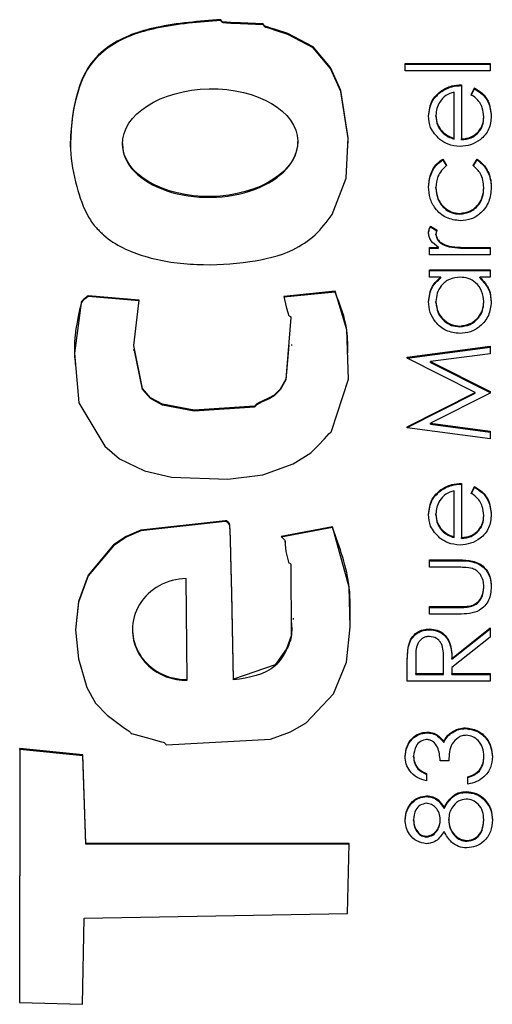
# Model space of a CAD drawing. Header units: millimetres. Extents: x 346 to 1849, y -14 to 1262.
# Tile 19 of 56: x 1330.92 to 1333.93, y 524.42 to 530.7. Entities that reach past the tile are written whole.
import ezdxf

# ---------------------------------------------------------------- set-up
doc = ezdxf.new("R2010")
doc.units = ezdxf.units.MM

msp = doc.modelspace()

# ---------------------------------------------------------------- linework, layer by layer
at = {"color": 7, "linetype": 'Continuous', "lineweight": 25}
for p, q in [((1332.1994, 530.6923), (1332.1994, 530.6974)), ((1333.3762, 530.4181), (1333.9189, 530.4181)), ((1333.3762, 530.3707), (1333.3762, 530.4181)), ((1333.3762, 530.413), (1333.9189, 530.413)), ((1333.9189, 530.4181), (1333.9189, 530.3707)), ((1333.9189, 530.3707), (1333.3762, 530.3707)), ((1333.7357, 530.2826), (1333.7357, 529.9371)), ((1333.6015, 530.2354), (1333.6015, 530.2406)), ((1333.6882, 529.9421), (1333.6882, 530.2352)), ((1333.7968, 530.2202), (1333.8189, 530.2623)), ((1333.7968, 530.215), (1333.8189, 530.2571)), ((1333.8189, 530.2571), (1333.8189, 530.2623)), ((1333.5729, 530.0824), (1333.5729, 530.0875)), ((1333.8782, 530.0728), (1333.8782, 530.078)), ((1333.6092, 529.9829), (1333.6092, 529.988)), ((1331.5725, 529.9076), (1331.5725, 529.9012)), ((1332.6914, 529.9147), (1332.6914, 529.9211)), ((1333.6882, 529.9369), (1333.6882, 529.9421)), ((1333.7357, 529.9319), (1333.7357, 529.9371)), ((1333.6161, 529.8084), (1333.6407, 529.7687)), ((1333.6161, 529.8032), (1333.6161, 529.8084)), ((1333.6161, 529.8032), (1333.6407, 529.7635)), ((1333.8104, 529.7687), (1333.8364, 529.8084)), ((1333.8104, 529.7635), (1333.8364, 529.8032)), ((1333.8364, 529.8032), (1333.8364, 529.8084)), ((1333.5729, 529.6229), (1333.5729, 529.6281)), ((1333.8782, 529.6233), (1333.8782, 529.6284)), ((1333.7245, 529.4577), (1333.7245, 529.4629)), ((1333.5387, 529.3816), (1333.5798, 529.3555)), ((1333.5387, 529.3764), (1333.5387, 529.3816)), ((1333.5387, 529.3764), (1333.5782, 529.3514)), ((1333.5729, 529.3261), (1333.5729, 529.3313)), ((1333.5322, 529.2461), (1333.5891, 529.2461)), ((1333.5322, 529.1986), (1333.5322, 529.2461)), ((1333.5322, 529.2409), (1333.5891, 529.2409)), ((1333.5891, 529.2409), (1333.5891, 529.2461)), ((1333.6562, 529.2493), (1333.6562, 529.2545)), ((1333.7889, 529.2461), (1333.9189, 529.2461)), ((1333.7889, 529.2409), (1333.7889, 529.2461)), ((1333.7889, 529.2409), (1333.9189, 529.2409)), ((1333.9189, 529.2461), (1333.9189, 529.1986)), ((1333.9189, 529.1986), (1333.5322, 529.1986)), ((1333.5322, 529.1038), (1333.9189, 529.1038)), ((1333.5322, 529.0563), (1333.5322, 529.1038)), ((1333.5322, 529.0986), (1333.9189, 529.0986)), ((1333.9189, 529.1038), (1333.9189, 529.0563)), ((1333.6038, 529.0563), (1333.5322, 529.0563)), ((1333.6038, 529.0512), (1333.6038, 529.0563)), ((1333.9189, 529.0563), (1333.852, 529.0563)), ((1333.852, 529.0512), (1333.852, 529.0563)), ((1332.9287, 528.966), (1332.6017, 528.9334)), ((1332.9287, 528.9608), (1332.6017, 528.9282)), ((1332.9287, 528.9608), (1332.9287, 528.966)), ((1331.6797, 528.9104), (1331.3523, 528.9372)), ((1331.3523, 528.932), (1331.3523, 528.9372)), ((1331.6797, 528.9052), (1331.3523, 528.932)), ((1333.5729, 528.8956), (1333.5729, 528.9007)), ((1333.8782, 528.8951), (1333.8782, 528.9003)), ((1333.725, 528.7395), (1333.725, 528.7447)), ((1331.6432, 528.5943), (1331.6432, 528.5879)), ((1332.6536, 528.6203), (1332.6536, 528.6267)), ((1333.3897, 528.5458), (1333.9189, 528.616)), ((1333.3897, 528.5406), (1333.9189, 528.6108)), ((1333.9189, 528.616), (1333.9189, 528.5683)), ((1333.3897, 528.5389), (1333.3897, 528.5458)), ((1333.8239, 528.3212), (1333.3897, 528.5389)), ((1333.9189, 528.5683), (1333.5381, 528.5177)), ((1333.5381, 528.5177), (1333.9189, 528.327)), ((1333.5381, 528.5126), (1333.5381, 528.5177)), ((1333.5381, 528.5126), (1333.9189, 528.3218)), ((1333.9189, 528.327), (1333.9189, 528.3163)), ((1333.3897, 528.1031), (1333.8239, 528.3212)), ((1333.3897, 528.0979), (1333.8239, 528.3161)), ((1333.9189, 528.3163), (1333.5373, 528.1248)), ((1333.8239, 528.3161), (1333.8239, 528.3212)), ((1333.3897, 528.0963), (1333.3897, 528.1031)), ((1333.9189, 528.0265), (1333.3897, 528.0963)), ((1333.5373, 528.1248), (1333.9189, 528.0743)), ((1333.5373, 528.1196), (1333.5373, 528.1248)), ((1333.5373, 528.1196), (1333.9189, 528.0691)), ((1333.9189, 528.0743), (1333.9189, 528.0265)), ((1333.6015, 527.6948), (1333.6015, 527.6999)), ((1333.7357, 527.742), (1333.7357, 527.3964)), ((1333.7968, 527.6795), (1333.8189, 527.7217)), ((1333.7968, 527.6743), (1333.8189, 527.7165)), ((1333.8189, 527.7165), (1333.8189, 527.7217)), ((1333.6882, 527.4014), (1333.6882, 527.6946)), ((1333.5729, 527.5417), (1333.5729, 527.5469)), ((1333.8782, 527.5322), (1333.8782, 527.5373)), ((1332.9122, 527.4656), (1332.5855, 527.4033)), ((1332.9122, 527.4604), (1332.5855, 527.3981)), ((1332.9122, 527.4604), (1332.9122, 527.4656)), ((1333.6092, 527.4422), (1333.6092, 527.4474)), ((1333.6882, 527.3963), (1333.6882, 527.4014)), ((1333.7357, 527.3913), (1333.7357, 527.3964)), ((1332.6109, 527.3663), (1332.6109, 527.3728)), ((1333.5322, 527.2542), (1333.7205, 527.2542)), ((1333.5322, 527.2067), (1333.5322, 527.2542)), ((1333.5322, 527.249), (1333.7205, 527.249)), ((1333.7116, 527.2067), (1333.5322, 527.2067)), ((1333.7205, 527.249), (1333.7205, 527.2542)), ((1331.9851, 526.4916), (1331.9794, 527.1348)), ((1333.8782, 527.077), (1333.8782, 527.0821)), ((1333.5322, 526.9561), (1333.7116, 526.9561)), ((1333.5322, 526.9086), (1333.5322, 526.9561)), ((1333.5322, 526.9509), (1333.7116, 526.9509)), ((1333.7116, 526.9509), (1333.7116, 526.9561)), ((1333.802, 526.9584), (1333.802, 526.9636)), ((1333.717, 526.9086), (1333.5322, 526.9086)), ((1332.6645, 526.8751), (1332.6645, 526.8816)), ((1333.6747, 526.6264), (1333.9189, 526.8206)), ((1333.9189, 526.8206), (1333.9189, 526.7619)), ((1331.6364, 526.8124), (1331.6364, 526.806)), ((1333.5312, 526.8086), (1333.5312, 526.8138)), ((1333.6747, 526.6212), (1333.9189, 526.8154)), ((1333.9189, 526.7619), (1333.6747, 526.5678)), ((1333.3969, 526.7021), (1333.3969, 526.7073)), ((1333.3897, 526.4818), (1333.3897, 526.5876)), ((1333.444, 526.6283), (1333.444, 526.5292)), ((1333.6204, 526.5292), (1333.6211, 526.626)), ((1333.6204, 526.5241), (1333.6211, 526.6208)), ((1333.6211, 526.626), (1333.6211, 526.6278)), ((1333.6211, 526.6208), (1333.6211, 526.626)), ((1333.6747, 526.6212), (1333.6747, 526.6264)), ((1333.444, 526.5292), (1333.6204, 526.5292)), ((1333.444, 526.5241), (1333.444, 526.5292)), ((1333.444, 526.5241), (1333.6204, 526.5241)), ((1333.6204, 526.5241), (1333.6204, 526.5292)), ((1333.6747, 526.5678), (1333.6747, 526.5292)), ((1333.6747, 526.5292), (1333.9189, 526.5292)), ((1333.6747, 526.5241), (1333.6747, 526.5292)), ((1333.6747, 526.5241), (1333.9189, 526.5241)), ((1333.9189, 526.5292), (1333.9189, 526.4818)), ((1331.9851, 526.4864), (1331.9851, 526.4916)), ((1332.2812, 526.4893), (1332.2812, 526.4945)), ((1333.9189, 526.4818), (1333.3897, 526.4818)), ((1333.5137, 526.1514), (1333.5137, 526.1566)), ((1333.6677, 526.147), (1333.6677, 526.1522)), ((1333.7617, 526.1785), (1333.7617, 526.1837)), ((1333.6225, 526.0897), (1333.6225, 526.0949)), ((1330.9168, 526.0517), (1330.9162, 524.4326)), ((1330.9168, 526.0465), (1330.9162, 524.4326)), ((1331.3187, 526.0107), (1330.9168, 526.0517)), ((1330.9168, 526.0465), (1330.9168, 526.0517)), ((1331.3187, 526.0055), (1330.9168, 526.0465)), ((1331.3386, 525.4464), (1331.3187, 526.0107)), ((1331.3187, 526.0055), (1331.3187, 526.0107)), ((1331.3386, 525.4412), (1331.3187, 526.0055)), ((1333.4304, 525.9977), (1333.4304, 526.0029)), ((1333.6543, 525.9737), (1333.6, 525.9737)), ((1333.8782, 525.9966), (1333.8782, 526.0017)), ((1333.5119, 525.8924), (1333.5119, 525.8449)), ((1333.8496, 525.9083), (1333.8496, 525.9134)), ((1333.7764, 525.8246), (1333.7764, 525.872)), ((1333.7648, 525.772), (1333.7648, 525.7772)), ((1333.5134, 525.7449), (1333.5134, 525.7501)), ((1333.8744, 525.732), (1333.8744, 525.7372)), ((1333.6241, 525.6699), (1333.6241, 525.675)), ((1333.4304, 525.5923), (1333.4304, 525.5974)), ((1333.6, 525.5942), (1333.6, 525.5993)), ((1333.6543, 525.5953), (1333.6543, 525.6005)), ((1333.8782, 525.5923), (1333.8782, 525.5974)), ((1333.0193, 525.4464), (1331.3386, 525.4464)), ((1331.3386, 525.4412), (1331.3386, 525.4464)), ((1333.0192, 525.4412), (1331.3386, 525.4412)), ((1333.0084, 525.0007), (1333.0193, 525.4464)), ((1333.5127, 525.4875), (1333.5127, 525.4926)), ((1333.7707, 525.4604), (1333.7707, 525.4655)), ((1331.3279, 524.971), (1333.0084, 525.0007)), ((1331.3179, 524.4213), (1331.3279, 524.971)), ((1330.9162, 524.4326), (1331.3179, 524.4213))]:
    msp.add_line(p, q, dxfattribs=at)
at = {"color": 7, "linetype": 'Continuous', "lineweight": 25, "flags": 128}
for points in [[(1332.9094, 529.456), (1332.9996, 529.6881), (1333.0127, 529.9451), (1332.9665, 530.2451), (1332.8994, 530.3918), (1332.7896, 530.5239), (1332.6278, 530.6088), (1332.5481, 530.6348), (1332.5116, 530.6461), (1332.4953, 530.6512), (1332.488, 530.6535), (1332.4823, 530.6554), (1332.4782, 530.6585), (1332.475, 530.6633), (1332.4712, 530.6682), (1332.4692, 530.6696), (1332.4682, 530.67), (1332.4677, 530.6701), (1332.4675, 530.6701), (1332.4674, 530.6701), (1332.4674, 530.6701), (1332.4674, 530.6701), (1332.4673, 530.6701), (1332.4673, 530.6701), (1332.3256, 530.6768), (1332.2633, 530.679), (1332.2359, 530.6808), (1332.2238, 530.6818), (1332.2144, 530.6827), (1332.2098, 530.6846), (1332.2061, 530.6885), (1332.1994, 530.6974)], [(1333.0094, 529.8763), (1333.0127, 529.9399), (1332.9665, 530.24), (1332.8994, 530.3866), (1332.7896, 530.5187), (1332.6278, 530.6037), (1332.5481, 530.6296), (1332.5116, 530.6409), (1332.4953, 530.6461), (1332.488, 530.6484), (1332.4823, 530.6502), (1332.4782, 530.6533), (1332.475, 530.6581), (1332.4712, 530.6631), (1332.4692, 530.6644), (1332.4682, 530.6648), (1332.4677, 530.6649), (1332.4675, 530.6649), (1332.4674, 530.6649), (1332.4674, 530.6649), (1332.4674, 530.6649), (1332.4673, 530.6649), (1332.4673, 530.6649), (1332.3256, 530.6716), (1332.2633, 530.6739), (1332.2359, 530.6756), (1332.2238, 530.6766), (1332.2144, 530.6776), (1332.2098, 530.6795), (1332.2061, 530.6833), (1332.1994, 530.6923)], [(1331.3523, 528.9372), (1331.3235, 528.9143), (1331.3129, 528.903), (1331.3097, 528.8972), (1331.3087, 528.8945), (1331.3083, 528.8932), (1331.3082, 528.8927), (1331.3081, 528.8924), (1331.3081, 528.8923), (1331.3081, 528.8923), (1331.3081, 528.8923), (1331.3081, 528.8922), (1331.2659, 528.5711), (1331.2929, 528.2546), (1331.4597, 527.9784), (1331.5532, 527.8989), (1331.7122, 527.821), (1331.8849, 527.7809), (1332.2441, 527.7696), (1332.4689, 527.7953), (1332.6609, 527.8656), (1332.7743, 527.9363), (1332.8219, 527.9822), (1332.8609, 528.0259), (1332.8921, 528.0596), (1332.9009, 528.0675), (1332.9045, 528.0712), (1332.9059, 528.073), (1332.9064, 528.0739), (1332.9066, 528.0742), (1332.9067, 528.0744), (1332.9068, 528.0745), (1332.9068, 528.0745), (1332.9068, 528.0745), (1332.9068, 528.0745), (1332.9068, 528.0745), (1333.0141, 528.4061), (1333.0042, 528.7208), (1332.9287, 528.966)], [(1332.6017, 528.9334), (1332.6177, 528.8666), (1332.6254, 528.8374), (1332.6293, 528.8247), (1332.6325, 528.8148), (1332.6358, 528.8107), (1332.6407, 528.8076), (1332.6458, 528.804), (1332.6471, 528.802), (1332.6474, 528.801), (1332.6475, 528.8005), (1332.6475, 528.8003), (1332.6475, 528.8002), (1332.6475, 528.8001), (1332.6475, 528.8001), (1332.6475, 528.8001), (1332.6475, 528.8001), (1332.615, 528.4063), (1332.5788, 528.3427), (1332.5413, 528.3044), (1332.509, 528.2861), (1332.464, 528.2658), (1332.4443, 528.2565), (1332.4293, 528.2486), (1332.4222, 528.2403), (1332.4185, 528.2356), (1332.4164, 528.2342), (1332.4154, 528.2338), (1332.4149, 528.2337), (1332.4147, 528.2336), (1332.4146, 528.2336), (1332.4146, 528.2336), (1332.4146, 528.2336), (1332.4146, 528.2336), (1332.4146, 528.2336), (1332.0299, 528.2083), (1331.8274, 528.2465), (1331.7504, 528.2874), (1331.6996, 528.3461), (1331.6437, 528.6209), (1331.6797, 528.9104)], [(1332.6333, 528.6226), (1332.615, 528.4011), (1332.5788, 528.3376), (1332.5413, 528.2993), (1332.509, 528.2809), (1332.464, 528.2606), (1332.4443, 528.2514), (1332.4293, 528.2434), (1332.4222, 528.2352), (1332.4185, 528.2305), (1332.4164, 528.2291), (1332.4154, 528.2287), (1332.4149, 528.2285), (1332.4147, 528.2285), (1332.4146, 528.2284), (1332.4146, 528.2284), (1332.4146, 528.2284), (1332.4146, 528.2284), (1332.4146, 528.2284), (1332.0299, 528.2031), (1331.8274, 528.2413), (1331.7504, 528.2822), (1331.6996, 528.3409), (1331.649, 528.5897)], [(1332.2812, 526.4945), (1332.27, 527.0435), (1332.2641, 527.285), (1332.2607, 527.3912), (1332.2591, 527.4379), (1332.2577, 527.4747), (1332.2547, 527.4852), (1332.2477, 527.4947), (1332.237, 527.5021), (1332.2318, 527.5037), (1332.2295, 527.504), (1332.2285, 527.5041), (1332.228, 527.5041), (1332.2278, 527.5041), (1332.2277, 527.5041), (1332.2277, 527.5041), (1332.2277, 527.5041), (1332.2277, 527.5041), (1332.2277, 527.5041), (1331.6904, 527.4441), (1331.5969, 527.4031), (1331.5151, 527.3493), (1331.3543, 527.157), (1331.2911, 526.9891), (1331.2716, 526.809), (1331.2911, 526.6241), (1331.3447, 526.4417), (1331.4001, 526.3417), (1331.4741, 526.2644), (1331.5503, 526.2063), (1331.5861, 526.1815), (1331.6021, 526.1705), (1331.6149, 526.1618), (1331.6228, 526.1528), (1331.6264, 526.149), (1331.6282, 526.1478), (1331.6291, 526.1474), (1331.6295, 526.1472), (1331.6297, 526.1472), (1331.6298, 526.1471), (1331.6298, 526.1471), (1331.6299, 526.1471), (1331.6299, 526.1471), (1331.6299, 526.1471), (1331.7468, 526.1151), (1331.7985, 526.1015), (1331.821, 526.095), (1331.8309, 526.092), (1331.8386, 526.0895), (1331.8428, 526.0864), (1331.846, 526.0815), (1331.8497, 526.0766), (1331.8517, 526.0752), (1331.8527, 526.0749), (1331.8532, 526.0749), (1331.8534, 526.0748), (1331.8535, 526.0748), (1331.8536, 526.0748), (1331.8536, 526.0748), (1331.8536, 526.0748), (1331.8536, 526.0748), (1332.5174, 526.1104), (1332.6448, 526.1589), (1332.7448, 526.2164), (1332.9181, 526.3993), (1333.0016, 526.6019), (1333.0255, 526.8278), (1333.0197, 527.0803), (1332.9122, 527.4656)], [(1332.2812, 526.4893), (1332.27, 527.0383), (1332.2641, 527.2798), (1332.2607, 527.386), (1332.2591, 527.4328), (1332.2577, 527.4695), (1332.2547, 527.48), (1332.2477, 527.4895), (1332.237, 527.4969), (1332.2318, 527.4985), (1332.2295, 527.4989), (1332.2285, 527.4989), (1332.228, 527.4989), (1332.2278, 527.4989), (1332.2277, 527.4989), (1332.2277, 527.4989), (1332.2277, 527.4989), (1332.2277, 527.4989), (1332.2277, 527.4989), (1331.6904, 527.439), (1331.5969, 527.3979), (1331.5151, 527.3441), (1331.3543, 527.1518), (1331.2911, 526.9839), (1331.2721, 526.8078)], [(1332.5855, 527.4033), (1332.6084, 527.3798), (1332.6106, 527.3752), (1332.6108, 527.3704), (1332.6099, 527.353), (1332.6152, 527.3074), (1332.6227, 527.2739), (1332.6273, 527.2559), (1332.6296, 527.2474), (1332.6316, 527.2403), (1332.6347, 527.2361), (1332.6396, 527.233), (1332.6447, 527.2294), (1332.6461, 527.2274), (1332.6465, 527.2264), (1332.6466, 527.226), (1332.6466, 527.2257), (1332.6466, 527.2257), (1332.6466, 527.2256), (1332.6466, 527.2256), (1332.6466, 527.2256), (1332.6466, 527.2256), (1332.6487, 526.7695), (1332.6192, 526.687), (1332.5468, 526.5849), (1332.2812, 526.4945)]]:
    msp.add_lwpolyline(points, dxfattribs=at)
at = {"color": 7, "linetype": 'Continuous', "lineweight": 25}
msp.add_ellipse((1332.1319, 529.9137), major_axis=(0.5594, 0.0108), ratio=0.613556, dxfattribs=at)
for centre, major_axis, ratio, start_param, end_param in [((1332.1319, 529.9086), (0.5594, 0.0108), 0.613556, 3.130338, 6.283236), ((1331.9822, 526.8132), (0.3457, 0.0105), 0.929891, 1.550852, 4.692445), ((1331.9822, 526.808), (0.3457, 0.0105), 0.929891, 3.113719, 4.692445)]:
    msp.add_ellipse(centre, major_axis=major_axis, ratio=ratio, start_param=start_param, end_param=end_param, dxfattribs=at)
for points, knots in [([(1332.1994, 530.6974), (1332.0616, 530.6873), (1331.8163, 530.6692), (1331.5177, 530.5704), (1331.3475, 530.4067), (1331.278, 530.231), (1331.246, 530.0508), (1331.2318, 529.8489), (1331.2735, 529.6438), (1331.3299, 529.4725), (1331.3941, 529.3812), (1331.4264, 529.3487), (1331.4412, 529.3348), (1331.4478, 529.3289), (1331.4507, 529.3263), (1331.452, 529.3252), (1331.4525, 529.3247), (1331.4528, 529.3245), (1331.4529, 529.3244), (1331.5265, 529.2593), (1331.7259, 529.1703), (1332.0473, 529.1264), (1332.3674, 529.144), (1332.6291, 529.2029), (1332.8079, 529.3187), (1332.8758, 529.4105), (1332.9094, 529.456)], [0, 0, 0, 0, 0.113209, 0.201601, 0.250415, 0.301493, 0.3534, 0.400591, 0.46626, 0.52384, 0.546775, 0.556954, 0.561411, 0.563364, 0.564221, 0.564597, 0.564763, 0.564836, 0.564868, 0.564893, 0.645341, 0.737242, 0.829297, 0.907013, 0.953889, 1, 1, 1, 1]), ([(1332.1994, 530.6923), (1332.0616, 530.6821), (1331.8163, 530.664), (1331.5178, 530.5653), (1331.3473, 530.4015), (1331.2786, 530.2258), (1331.2446, 530.0498), (1331.2418, 529.9332), (1331.2405, 529.88)], [0, 0, 0, 0, 0.285179, 0.507841, 0.630804, 0.759472, 0.890227, 1, 1, 1, 1]), ([(1333.6015, 530.2406), (1333.6248, 530.2544), (1333.6664, 530.279), (1333.7145, 530.2815), (1333.7357, 530.2826)], [0, 0, 0, 0, 0.558897, 1, 1, 1, 1]), ([(1333.6015, 530.2354), (1333.6248, 530.2492), (1333.6664, 530.2738), (1333.7145, 530.2764), (1333.7357, 530.2775)], [0, 0, 0, 0, 0.558897, 1, 1, 1, 1]), ([(1333.5254, 530.0851), (1333.5294, 530.1194), (1333.5365, 530.1808), (1333.5816, 530.2223), (1333.6015, 530.2406)], [0, 0, 0, 0, 0.558919, 1, 1, 1, 1]), ([(1333.5254, 530.0799), (1333.5294, 530.1143), (1333.5365, 530.1757), (1333.5816, 530.2172), (1333.6015, 530.2354)], [0, 0, 0, 0, 0.558919, 1, 1, 1, 1]), ([(1333.6882, 530.2352), (1333.6699, 530.2294), (1333.6334, 530.2178), (1333.5966, 530.1773), (1333.5764, 530.1323), (1333.5741, 530.1025), (1333.5729, 530.0875)], [0, 0, 0, 0, 0.280138, 0.559194, 0.779598, 1, 1, 1, 1]), ([(1333.8782, 530.078), (1333.8763, 530.0975), (1333.8732, 530.1295), (1333.8537, 530.1704), (1333.828, 530.1987), (1333.8072, 530.213), (1333.7968, 530.2202)], [0, 0, 0, 0, 0.339465, 0.559626, 0.779498, 1, 1, 1, 1]), ([(1333.8189, 530.2623), (1333.8364, 530.2515), (1333.8714, 530.23), (1333.9163, 530.1693), (1333.9221, 530.1163), (1333.9257, 530.0839)], [0, 0, 0, 0, 0.280919, 0.561407, 1, 1, 1, 1]), ([(1333.8189, 530.2571), (1333.8364, 530.2464), (1333.8714, 530.2248), (1333.9163, 530.1641), (1333.9221, 530.1111), (1333.9257, 530.0788)], [0, 0, 0, 0, 0.280919, 0.561407, 1, 1, 1, 1]), ([(1333.5975, 529.9341), (1333.5741, 529.9579), (1333.5323, 530.0003), (1333.5275, 530.0591), (1333.5254, 530.0851)], [0, 0, 0, 0, 0.558577, 1, 1, 1, 1]), ([(1333.5729, 530.0875), (1333.5747, 530.067), (1333.5779, 530.0304), (1333.5996, 530.001), (1333.6092, 529.988)], [0, 0, 0, 0, 0.5594582, 1, 1, 1, 1]), ([(1333.9257, 530.0839), (1333.923, 530.0546), (1333.9178, 529.9959), (1333.8613, 529.9327), (1333.7952, 529.896), (1333.7495, 529.8918), (1333.7266, 529.8897)], [0, 0, 0, 0, 0.279885, 0.558859, 0.779462, 1, 1, 1, 1]), ([(1333.5729, 530.0824), (1333.5747, 530.0619), (1333.5779, 530.0253), (1333.5996, 529.9958), (1333.6092, 529.9829)], [0, 0, 0, 0, 0.559458, 1, 1, 1, 1]), ([(1333.7357, 529.9371), (1333.7567, 529.9395), (1333.7985, 529.9444), (1333.8459, 529.9818), (1333.8741, 530.0287), (1333.8768, 530.0616), (1333.8782, 530.078)], [0, 0, 0, 0, 0.279963, 0.559359, 0.779526, 1, 1, 1, 1]), ([(1333.7357, 529.9319), (1333.7567, 529.9344), (1333.7985, 529.9392), (1333.8459, 529.9766), (1333.8741, 530.0235), (1333.8768, 530.0564), (1333.8782, 530.0728)], [0, 0, 0, 0, 0.279963, 0.559359, 0.779526, 1, 1, 1, 1]), ([(1333.6092, 529.988), (1333.6222, 529.9765), (1333.6456, 529.9559), (1333.6752, 529.9463), (1333.6882, 529.9421)], [0, 0, 0, 0, 0.5587953, 1, 1, 1, 1]), ([(1333.6092, 529.9829), (1333.6222, 529.9713), (1333.6456, 529.9507), (1333.6752, 529.9411), (1333.6882, 529.9369)], [0, 0, 0, 0, 0.558795, 1, 1, 1, 1]), ([(1333.7266, 529.8897), (1333.7003, 529.892), (1333.6534, 529.8962), (1333.6146, 529.9226), (1333.5975, 529.9341)], [0, 0, 0, 0, 0.559427, 1, 1, 1, 1]), ([(1333.5254, 529.6316), (1333.5274, 529.6552), (1333.5307, 529.694), (1333.5519, 529.7441), (1333.5781, 529.7823), (1333.6034, 529.7997), (1333.6161, 529.8084)], [0, 0, 0, 0, 0.339714, 0.560013, 0.780007, 1, 1, 1, 1]), ([(1333.5254, 529.6264), (1333.5274, 529.65), (1333.5307, 529.6889), (1333.5519, 529.7389), (1333.5781, 529.7772), (1333.6034, 529.7945), (1333.6161, 529.8032)], [0, 0, 0, 0, 0.339714, 0.560013, 0.780007, 1, 1, 1, 1]), ([(1333.8364, 529.8084), (1333.855, 529.7931), (1333.8855, 529.7679), (1333.9108, 529.7187), (1333.9237, 529.674), (1333.925, 529.6431), (1333.9257, 529.6277)], [0, 0, 0, 0, 0.338983, 0.559249, 0.779562, 1, 1, 1, 1]), ([(1333.8364, 529.8032), (1333.855, 529.7879), (1333.8855, 529.7628), (1333.9108, 529.7135), (1333.9237, 529.6688), (1333.925, 529.638), (1333.9257, 529.6225)], [0, 0, 0, 0, 0.3389831, 0.5592491, 0.7795615, 1, 1, 1, 1]), ([(1333.6407, 529.7687), (1333.6187, 529.7467), (1333.5792, 529.7074), (1333.5748, 529.6524), (1333.5729, 529.6281)], [0, 0, 0, 0, 0.558451, 1, 1, 1, 1]), ([(1333.8782, 529.6284), (1333.8745, 529.6592), (1333.8678, 529.7142), (1333.8279, 529.752), (1333.8104, 529.7687)], [0, 0, 0, 0, 0.558788, 1, 1, 1, 1]), ([(1333.7287, 529.4154), (1333.6978, 529.4196), (1333.6359, 529.4279), (1333.5682, 529.487), (1333.5311, 529.5586), (1333.5273, 529.6073), (1333.5254, 529.6316)], [0, 0, 0, 0, 0.279381, 0.558782, 0.779281, 1, 1, 1, 1]), ([(1333.5729, 529.6281), (1333.575, 529.6046), (1333.5792, 529.5577), (1333.6185, 529.5031), (1333.6692, 529.4683), (1333.706, 529.4647), (1333.7245, 529.4629)], [0, 0, 0, 0, 0.280136, 0.559769, 0.77989, 1, 1, 1, 1]), ([(1333.5729, 529.6229), (1333.575, 529.5995), (1333.5792, 529.5525), (1333.6185, 529.498), (1333.6692, 529.4631), (1333.706, 529.4595), (1333.7245, 529.4577)], [0, 0, 0, 0, 0.280136, 0.559769, 0.77989, 1, 1, 1, 1]), ([(1333.7245, 529.4629), (1333.748, 529.4662), (1333.7951, 529.4728), (1333.8464, 529.5181), (1333.874, 529.5729), (1333.8768, 529.6099), (1333.8782, 529.6284)], [0, 0, 0, 0, 0.279332, 0.558778, 0.779267, 1, 1, 1, 1]), ([(1333.7245, 529.4577), (1333.748, 529.461), (1333.7951, 529.4676), (1333.8464, 529.513), (1333.874, 529.5677), (1333.8768, 529.6047), (1333.8782, 529.6233)], [0, 0, 0, 0, 0.279332, 0.558778, 0.779267, 1, 1, 1, 1]), ([(1333.9257, 529.6277), (1333.9229, 529.5974), (1333.9174, 529.5368), (1333.8661, 529.4666), (1333.8002, 529.4223), (1333.7526, 529.4177), (1333.7287, 529.4154)], [0, 0, 0, 0, 0.2800771, 0.5596468, 0.7798186, 1, 1, 1, 1]), ([(1333.5254, 529.3403), (1333.5264, 529.3485), (1333.5281, 529.3631), (1333.5355, 529.3759), (1333.5387, 529.3816)], [0, 0, 0, 0, 0.559243, 1, 1, 1, 1]), ([(1333.5254, 529.3351), (1333.5264, 529.3433), (1333.5281, 529.358), (1333.5355, 529.3707), (1333.5387, 529.3764)], [0, 0, 0, 0, 0.559243, 1, 1, 1, 1]), ([(1333.5891, 529.2461), (1333.571, 529.2593), (1333.5456, 529.2778), (1333.5278, 529.3141), (1333.5262, 529.3316), (1333.5254, 529.3403)], [0, 0, 0, 0, 0.5587877, 0.7794811, 1, 1, 1, 1]), ([(1333.5798, 529.3555), (1333.5778, 529.3512), (1333.5742, 529.3434), (1333.5733, 529.335), (1333.5729, 529.3313)], [0, 0, 0, 0, 0.560396, 1, 1, 1, 1]), ([(1333.5729, 529.3313), (1333.5753, 529.3201), (1333.5802, 529.2977), (1333.6114, 529.2689), (1333.6392, 529.26), (1333.6562, 529.2545)], [0, 0, 0, 0, 0.2783358, 0.5587681, 1, 1, 1, 1]), ([(1333.5729, 529.3261), (1333.5753, 529.3149), (1333.5802, 529.2925), (1333.6114, 529.2638), (1333.6392, 529.2548), (1333.6562, 529.2493)], [0, 0, 0, 0, 0.278336, 0.558768, 1, 1, 1, 1]), ([(1333.6562, 529.2545), (1333.6809, 529.2514), (1333.725, 529.2458), (1333.7694, 529.246), (1333.7889, 529.2461)], [0, 0, 0, 0, 0.559636, 1, 1, 1, 1]), ([(1333.6562, 529.2493), (1333.6809, 529.2462), (1333.725, 529.2406), (1333.7694, 529.2408), (1333.7889, 529.2409)], [0, 0, 0, 0, 0.559636, 1, 1, 1, 1]), ([(1333.5254, 528.9001), (1333.5294, 528.935), (1333.5364, 528.9973), (1333.5832, 529.0383), (1333.6038, 529.0563)], [0, 0, 0, 0, 0.559062, 1, 1, 1, 1]), ([(1333.5254, 528.8949), (1333.5294, 528.9298), (1333.5364, 528.9921), (1333.5832, 529.0331), (1333.6038, 529.0512)], [0, 0, 0, 0, 0.559062, 1, 1, 1, 1]), ([(1333.7264, 529.0563), (1333.7035, 529.0538), (1333.6576, 529.0488), (1333.6072, 529.0061), (1333.5772, 528.9546), (1333.5743, 528.9187), (1333.5729, 528.9007)], [0, 0, 0, 0, 0.27966, 0.55921, 0.779487, 1, 1, 1, 1]), ([(1333.8782, 528.9003), (1333.8755, 528.9229), (1333.87, 528.9682), (1333.8312, 529.021), (1333.78, 529.0517), (1333.7443, 529.0548), (1333.7264, 529.0563)], [0, 0, 0, 0, 0.279822, 0.559387, 0.779603, 1, 1, 1, 1]), ([(1333.852, 529.0563), (1333.8758, 529.0313), (1333.9184, 528.9865), (1333.9235, 528.9255), (1333.9257, 528.8986)], [0, 0, 0, 0, 0.558763, 1, 1, 1, 1]), ([(1333.852, 529.0512), (1333.8758, 529.0262), (1333.9184, 528.9814), (1333.9235, 528.9204), (1333.9257, 528.8934)], [0, 0, 0, 0, 0.5587633, 1, 1, 1, 1]), ([(1333.009, 528.5634), (1333.0099, 528.6146), (1333.0123, 528.7519), (1332.9609, 528.8803), (1332.9287, 528.9608)], [0, 0, 0, 0, 0.372497, 1, 1, 1, 1]), ([(1331.3523, 528.932), (1331.3425, 528.9247), (1331.3286, 528.9142), (1331.3142, 528.9005), (1331.3101, 528.8932), (1331.3088, 528.8898), (1331.3084, 528.8883), (1331.3082, 528.8876), (1331.3081, 528.8873), (1331.3081, 528.8872), (1331.3081, 528.8871), (1331.3081, 528.8871), (1331.2828, 528.7821), (1331.2559, 528.6516), (1331.2692, 528.5222), (1331.2714, 528.5004)], [0, 0, 0, 0, 0.081111, 0.115105, 0.129616, 0.13607, 0.138946, 0.140221, 0.140783, 0.141031, 0.14114, 0.141189, 0.141226, 0.855162, 1, 1, 1, 1]), ([(1333.7245, 528.6973), (1333.6949, 528.7009), (1333.6356, 528.7083), (1333.5711, 528.7642), (1333.5314, 528.8303), (1333.5274, 528.8768), (1333.5254, 528.9001)], [0, 0, 0, 0, 0.279413, 0.559191, 0.779548, 1, 1, 1, 1]), ([(1333.5729, 528.9007), (1333.5755, 528.8781), (1333.5808, 528.8328), (1333.6211, 528.7814), (1333.6717, 528.7505), (1333.7072, 528.7466), (1333.725, 528.7447)], [0, 0, 0, 0, 0.279767, 0.559291, 0.779719, 1, 1, 1, 1]), ([(1333.5729, 528.8956), (1333.5755, 528.8729), (1333.5808, 528.8276), (1333.6211, 528.7762), (1333.6717, 528.7453), (1333.7072, 528.7415), (1333.725, 528.7395)], [0, 0, 0, 0, 0.2797672, 0.5592905, 0.7797189, 1, 1, 1, 1]), ([(1333.9257, 528.8986), (1333.9222, 528.8689), (1333.9153, 528.8096), (1333.8606, 528.7439), (1333.7946, 528.7033), (1333.7479, 528.6993), (1333.7245, 528.6973)], [0, 0, 0, 0, 0.279573, 0.559333, 0.779589, 1, 1, 1, 1]), ([(1333.725, 528.7447), (1333.7476, 528.7479), (1333.7928, 528.7543), (1333.8432, 528.7959), (1333.873, 528.847), (1333.8765, 528.8825), (1333.8782, 528.9003)], [0, 0, 0, 0, 0.279429, 0.559146, 0.77957, 1, 1, 1, 1]), ([(1333.725, 528.7395), (1333.7476, 528.7427), (1333.7928, 528.7491), (1333.8432, 528.7907), (1333.873, 528.8418), (1333.8765, 528.8774), (1333.8782, 528.8951)], [0, 0, 0, 0, 0.279429, 0.559146, 0.77957, 1, 1, 1, 1]), ([(1333.5254, 527.5444), (1333.5294, 527.5788), (1333.5365, 527.6402), (1333.5816, 527.6817), (1333.6015, 527.6999)], [0, 0, 0, 0, 0.558919, 1, 1, 1, 1]), ([(1333.6015, 527.6999), (1333.6248, 527.7137), (1333.6664, 527.7383), (1333.7145, 527.7409), (1333.7357, 527.742)], [0, 0, 0, 0, 0.558897, 1, 1, 1, 1]), ([(1333.6015, 527.6948), (1333.6248, 527.7085), (1333.6664, 527.7331), (1333.7145, 527.7357), (1333.7357, 527.7368)], [0, 0, 0, 0, 0.558897, 1, 1, 1, 1]), ([(1333.8189, 527.7217), (1333.8364, 527.7109), (1333.8714, 527.6893), (1333.9163, 527.6286), (1333.9221, 527.5756), (1333.9257, 527.5433)], [0, 0, 0, 0, 0.280919, 0.5614069, 1, 1, 1, 1]), ([(1333.8189, 527.7165), (1333.8364, 527.7057), (1333.8714, 527.6842), (1333.9163, 527.6234), (1333.9221, 527.5704), (1333.9257, 527.5381)], [0, 0, 0, 0, 0.280919, 0.561407, 1, 1, 1, 1]), ([(1333.5254, 527.5393), (1333.5294, 527.5736), (1333.5365, 527.635), (1333.5816, 527.6765), (1333.6015, 527.6948)], [0, 0, 0, 0, 0.558919, 1, 1, 1, 1]), ([(1333.6882, 527.6946), (1333.6699, 527.6887), (1333.6334, 527.6772), (1333.5966, 527.6366), (1333.5764, 527.5916), (1333.5741, 527.5618), (1333.5729, 527.5469)], [0, 0, 0, 0, 0.280138, 0.559194, 0.779598, 1, 1, 1, 1]), ([(1333.8782, 527.5373), (1333.8763, 527.5568), (1333.8732, 527.5889), (1333.8537, 527.6298), (1333.828, 527.6581), (1333.8072, 527.6724), (1333.7968, 527.6795)], [0, 0, 0, 0, 0.339465, 0.559626, 0.779498, 1, 1, 1, 1]), ([(1333.5975, 527.3935), (1333.5741, 527.4172), (1333.5323, 527.4596), (1333.5275, 527.5185), (1333.5254, 527.5444)], [0, 0, 0, 0, 0.558577, 1, 1, 1, 1]), ([(1333.5729, 527.5469), (1333.5747, 527.5264), (1333.5779, 527.4898), (1333.5996, 527.4603), (1333.6092, 527.4474)], [0, 0, 0, 0, 0.559458, 1, 1, 1, 1]), ([(1333.5729, 527.5417), (1333.5747, 527.5212), (1333.5779, 527.4846), (1333.5996, 527.4552), (1333.6092, 527.4422)], [0, 0, 0, 0, 0.559458, 1, 1, 1, 1]), ([(1333.9257, 527.5433), (1333.923, 527.5139), (1333.9178, 527.4552), (1333.8613, 527.3921), (1333.7952, 527.3553), (1333.7495, 527.3511), (1333.7266, 527.349)], [0, 0, 0, 0, 0.279885, 0.558859, 0.779462, 1, 1, 1, 1]), ([(1333.7357, 527.3964), (1333.7567, 527.3989), (1333.7985, 527.4037), (1333.8459, 527.4411), (1333.8741, 527.488), (1333.8768, 527.5209), (1333.8782, 527.5373)], [0, 0, 0, 0, 0.279963, 0.559359, 0.779526, 1, 1, 1, 1]), ([(1333.7357, 527.3913), (1333.7567, 527.3937), (1333.7985, 527.3986), (1333.8459, 527.4359), (1333.8741, 527.4828), (1333.8768, 527.5157), (1333.8782, 527.5322)], [0, 0, 0, 0, 0.279963, 0.559359, 0.779526, 1, 1, 1, 1]), ([(1333.0246, 526.8583), (1333.0261, 526.931), (1333.0304, 527.1379), (1332.9587, 527.3336), (1332.9122, 527.4604)], [0, 0, 0, 0, 0.351679, 1, 1, 1, 1]), ([(1333.6092, 527.4474), (1333.6222, 527.4358), (1333.6456, 527.4152), (1333.6752, 527.4056), (1333.6882, 527.4014)], [0, 0, 0, 0, 0.558795, 1, 1, 1, 1]), ([(1333.7266, 527.349), (1333.7003, 527.3514), (1333.6534, 527.3556), (1333.6146, 527.3819), (1333.5975, 527.3935)], [0, 0, 0, 0, 0.559427, 1, 1, 1, 1]), ([(1333.6092, 527.4422), (1333.6222, 527.4307), (1333.6456, 527.41), (1333.6752, 527.4005), (1333.6882, 527.3963)], [0, 0, 0, 0, 0.558795, 1, 1, 1, 1]), ([(1333.8058, 527.1989), (1333.7883, 527.2018), (1333.7571, 527.207), (1333.7255, 527.2068), (1333.7116, 527.2067)], [0, 0, 0, 0, 0.559371, 1, 1, 1, 1]), ([(1333.7205, 527.2542), (1333.7494, 527.2537), (1333.8068, 527.2529), (1333.8822, 527.2157), (1333.9214, 527.1496), (1333.9243, 527.1044), (1333.9257, 527.0817)], [0, 0, 0, 0, 0.281501, 0.559646, 0.779298, 1, 1, 1, 1]), ([(1333.7205, 527.249), (1333.7494, 527.2486), (1333.8068, 527.2477), (1333.8822, 527.2106), (1333.9214, 527.1444), (1333.9243, 527.0992), (1333.9257, 527.0765)], [0, 0, 0, 0, 0.281501, 0.559646, 0.779298, 1, 1, 1, 1]), ([(1333.8782, 527.0821), (1333.8774, 527.0959), (1333.8758, 527.1233), (1333.8592, 527.1585), (1333.8353, 527.1852), (1333.8156, 527.1943), (1333.8058, 527.1989)], [0, 0, 0, 0, 0.28027, 0.560007, 0.780074, 1, 1, 1, 1]), ([(1333.9257, 527.0817), (1333.9234, 527.0523), (1333.9187, 526.9938), (1333.8414, 526.9116), (1333.7642, 526.9098), (1333.717, 526.9086)], [0, 0, 0, 0, 0.28097, 0.559785, 1, 1, 1, 1]), ([(1333.802, 526.9636), (1333.8149, 526.9694), (1333.8409, 526.9811), (1333.8718, 527.0236), (1333.8758, 527.0599), (1333.8782, 527.0821)], [0, 0, 0, 0, 0.280117, 0.560544, 1, 1, 1, 1]), ([(1333.802, 526.9584), (1333.8149, 526.9642), (1333.8409, 526.9759), (1333.8718, 527.0184), (1333.8758, 527.0548), (1333.8782, 527.077)], [0, 0, 0, 0, 0.280117, 0.560544, 1, 1, 1, 1]), ([(1333.7116, 526.9561), (1333.7286, 526.956), (1333.759, 526.9559), (1333.7888, 526.9612), (1333.802, 526.9636)], [0, 0, 0, 0, 0.560377, 1, 1, 1, 1]), ([(1333.7116, 526.9509), (1333.7286, 526.9508), (1333.759, 526.9508), (1333.7888, 526.9561), (1333.802, 526.9584)], [0, 0, 0, 0, 0.560377, 1, 1, 1, 1]), ([(1332.6482, 526.8757), (1332.6516, 526.8381), (1332.6578, 526.7708), (1332.6166, 526.6694), (1332.5241, 526.5251), (1332.3805, 526.5039), (1332.2812, 526.4893)], [0, 0, 0, 0, 0.1843123, 0.329225, 0.5362676, 1, 1, 1, 1]), ([(1333.3969, 526.7073), (1333.4024, 526.7239), (1333.4135, 526.757), (1333.4491, 526.7919), (1333.4902, 526.8112), (1333.5176, 526.8129), (1333.5312, 526.8138)], [0, 0, 0, 0, 0.279797, 0.5595, 0.779626, 1, 1, 1, 1]), ([(1333.3969, 526.7021), (1333.4024, 526.7187), (1333.4135, 526.7519), (1333.4491, 526.7867), (1333.4902, 526.806), (1333.5176, 526.8077), (1333.5312, 526.8086)], [0, 0, 0, 0, 0.279797, 0.5595, 0.779626, 1, 1, 1, 1]), ([(1333.5311, 526.7664), (1333.5234, 526.7658), (1333.5079, 526.7646), (1333.4868, 526.7541), (1333.4688, 526.7393), (1333.443, 526.7001), (1333.4435, 526.6602), (1333.444, 526.6283)], [0, 0, 0, 0, 0.1253074, 0.250617, 0.3759543, 0.5012806, 1, 1, 1, 1]), ([(1333.6211, 526.626), (1333.621, 526.6584), (1333.6209, 526.6991), (1333.5951, 526.7391), (1333.5708, 526.7601), (1333.547, 526.7639), (1333.5311, 526.7664)], [0, 0, 0, 0, 0.499827, 0.625498, 0.751208, 1, 1, 1, 1]), ([(1333.5312, 526.8138), (1333.548, 526.8124), (1333.5814, 526.8096), (1333.6259, 526.7835), (1333.6703, 526.7239), (1333.6729, 526.6666), (1333.6747, 526.6264)], [0, 0, 0, 0, 0.18712, 0.373979, 0.560911, 1, 1, 1, 1]), ([(1333.5312, 526.8086), (1333.548, 526.8072), (1333.5814, 526.8045), (1333.6259, 526.7783), (1333.6703, 526.7188), (1333.6729, 526.6614), (1333.6747, 526.6212)], [0, 0, 0, 0, 0.18712, 0.373979, 0.560911, 1, 1, 1, 1]), ([(1333.3897, 526.5876), (1333.3897, 526.61), (1333.3895, 526.6501), (1333.3947, 526.6898), (1333.3969, 526.7073)], [0, 0, 0, 0, 0.56024, 1, 1, 1, 1]), ([(1333.3897, 526.5824), (1333.3897, 526.6048), (1333.3895, 526.6449), (1333.3947, 526.6846), (1333.3969, 526.7021)], [0, 0, 0, 0, 0.56024, 1, 1, 1, 1]), ([(1333.3762, 526.0023), (1333.3785, 526.0237), (1333.3831, 526.0664), (1333.4171, 526.1176), (1333.4632, 526.1501), (1333.4968, 526.1544), (1333.5137, 526.1566)], [0, 0, 0, 0, 0.280085, 0.559868, 0.780099, 1, 1, 1, 1]), ([(1333.3762, 525.9971), (1333.3785, 526.0185), (1333.3831, 526.0612), (1333.4171, 526.1124), (1333.4632, 526.1449), (1333.4968, 526.1493), (1333.5137, 526.1514)], [0, 0, 0, 0, 0.280085, 0.559868, 0.780099, 1, 1, 1, 1]), ([(1333.5137, 526.1566), (1333.5259, 526.1557), (1333.5503, 526.154), (1333.5909, 526.135), (1333.6105, 526.1101), (1333.6225, 526.0949)], [0, 0, 0, 0, 0.280508, 0.560792, 1, 1, 1, 1]), ([(1333.5137, 526.1514), (1333.5259, 526.1506), (1333.5503, 526.1489), (1333.5909, 526.1298), (1333.6105, 526.1049), (1333.6225, 526.0897)], [0, 0, 0, 0, 0.2805082, 0.5607923, 1, 1, 1, 1]), ([(1333.6225, 526.0949), (1333.6289, 526.1072), (1333.6404, 526.1292), (1333.6593, 526.1451), (1333.6677, 526.1522)], [0, 0, 0, 0, 0.559795, 1, 1, 1, 1]), ([(1333.6225, 526.0897), (1333.6289, 526.102), (1333.6404, 526.124), (1333.6593, 526.14), (1333.6677, 526.147)], [0, 0, 0, 0, 0.559795, 1, 1, 1, 1]), ([(1333.7663, 526.1363), (1333.757, 526.1355), (1333.7386, 526.134), (1333.7052, 526.1175), (1333.6596, 526.0683), (1333.6564, 526.0115), (1333.6543, 525.9737)], [0, 0, 0, 0, 0.125587, 0.251191, 0.500605, 1, 1, 1, 1]), ([(1333.6677, 526.1522), (1333.6839, 526.1623), (1333.7128, 526.1804), (1333.7468, 526.1827), (1333.7617, 526.1837)], [0, 0, 0, 0, 0.5594191, 1, 1, 1, 1]), ([(1333.6677, 526.147), (1333.6839, 526.1571), (1333.7128, 526.1752), (1333.7468, 526.1775), (1333.7617, 526.1785)], [0, 0, 0, 0, 0.559419, 1, 1, 1, 1]), ([(1333.7617, 526.1837), (1333.7877, 526.1799), (1333.8396, 526.1723), (1333.8967, 526.1227), (1333.9277, 526.0623), (1333.9309, 526.0214), (1333.9325, 526.0009)], [0, 0, 0, 0, 0.279304, 0.558838, 0.779277, 1, 1, 1, 1]), ([(1333.7617, 526.1785), (1333.7877, 526.1747), (1333.8396, 526.1672), (1333.8967, 526.1175), (1333.9277, 526.0571), (1333.9309, 526.0162), (1333.9325, 525.9957)], [0, 0, 0, 0, 0.279304, 0.5588383, 0.779277, 1, 1, 1, 1]), ([(1333.8782, 526.0017), (1333.877, 526.0201), (1333.8745, 526.0566), (1333.8471, 526.1009), (1333.8094, 526.131), (1333.7806, 526.1345), (1333.7663, 526.1363)], [0, 0, 0, 0, 0.280599, 0.560151, 0.780303, 1, 1, 1, 1]), ([(1333.5134, 526.1092), (1333.4996, 526.1065), (1333.4718, 526.1011), (1333.4375, 526.0607), (1333.4331, 526.0248), (1333.4304, 526.0029)], [0, 0, 0, 0, 0.278859, 0.560074, 1, 1, 1, 1]), ([(1333.6, 525.9737), (1333.5973, 526.0035), (1333.5931, 526.0483), (1333.5621, 526.0921), (1333.5358, 526.107), (1333.5209, 526.1085), (1333.5134, 526.1092)], [0, 0, 0, 0, 0.499418, 0.749016, 0.874544, 1, 1, 1, 1]), ([(1333.5119, 525.8449), (1333.4915, 525.851), (1333.4509, 525.8632), (1333.4059, 525.9036), (1333.3801, 525.9524), (1333.3775, 525.9856), (1333.3762, 526.0023)], [0, 0, 0, 0, 0.280288, 0.55968, 0.779747, 1, 1, 1, 1]), ([(1333.4304, 526.0029), (1333.4315, 525.9891), (1333.4337, 525.9617), (1333.4602, 525.918), (1333.4923, 525.9021), (1333.5119, 525.8924)], [0, 0, 0, 0, 0.280636, 0.560364, 1, 1, 1, 1]), ([(1333.4304, 525.9977), (1333.4315, 525.984), (1333.4337, 525.9565), (1333.4602, 525.9128), (1333.4923, 525.8969), (1333.5119, 525.8872)], [0, 0, 0, 0, 0.280636, 0.560364, 1, 1, 1, 1]), ([(1333.9325, 526.0009), (1333.9303, 525.9766), (1333.9261, 525.9282), (1333.8855, 525.871), (1333.832, 525.8378), (1333.795, 525.829), (1333.7764, 525.8246)], [0, 0, 0, 0, 0.279886, 0.558979, 0.779263, 1, 1, 1, 1]), ([(1333.8496, 525.9134), (1333.8591, 525.9286), (1333.8761, 525.9558), (1333.8776, 525.9877), (1333.8782, 526.0017)], [0, 0, 0, 0, 0.558748, 1, 1, 1, 1]), ([(1333.8496, 525.9083), (1333.8591, 525.9235), (1333.8761, 525.9506), (1333.8776, 525.9825), (1333.8782, 525.9966)], [0, 0, 0, 0, 0.558748, 1, 1, 1, 1]), ([(1333.7764, 525.872), (1333.7918, 525.8769), (1333.8193, 525.8855), (1333.8403, 525.9049), (1333.8496, 525.9134)], [0, 0, 0, 0, 0.560694, 1, 1, 1, 1]), ([(1333.7764, 525.8669), (1333.7918, 525.8717), (1333.8193, 525.8803), (1333.8403, 525.8997), (1333.8496, 525.9083)], [0, 0, 0, 0, 0.560694, 1, 1, 1, 1]), ([(1333.6241, 525.675), (1333.6423, 525.705), (1333.6676, 525.7468), (1333.7243, 525.7741), (1333.7513, 525.7762), (1333.7648, 525.7772)], [0, 0, 0, 0, 0.558271, 0.779089, 1, 1, 1, 1]), ([(1333.6241, 525.6699), (1333.6423, 525.6998), (1333.6676, 525.7416), (1333.7243, 525.769), (1333.7513, 525.771), (1333.7648, 525.772)], [0, 0, 0, 0, 0.558271, 0.779089, 1, 1, 1, 1]), ([(1333.7648, 525.7772), (1333.7873, 525.7751), (1333.8276, 525.7713), (1333.8601, 525.7476), (1333.8744, 525.7372)], [0, 0, 0, 0, 0.559346, 1, 1, 1, 1]), ([(1333.7648, 525.772), (1333.7873, 525.7699), (1333.8276, 525.7661), (1333.8601, 525.7424), (1333.8744, 525.732)], [0, 0, 0, 0, 0.559346, 1, 1, 1, 1]), ([(1333.3762, 525.6001), (1333.3785, 525.6212), (1333.3831, 525.6633), (1333.4181, 525.7127), (1333.4638, 525.744), (1333.4969, 525.7481), (1333.5134, 525.7501)], [0, 0, 0, 0, 0.279929, 0.559623, 0.779946, 1, 1, 1, 1]), ([(1333.3762, 525.5949), (1333.3785, 525.616), (1333.3831, 525.6581), (1333.4181, 525.7075), (1333.4638, 525.7388), (1333.4969, 525.7429), (1333.5134, 525.7449)], [0, 0, 0, 0, 0.279929, 0.559623, 0.779946, 1, 1, 1, 1]), ([(1333.5116, 525.7027), (1333.498, 525.6998), (1333.4708, 525.6942), (1333.4356, 525.6552), (1333.4324, 525.6193), (1333.4304, 525.5974)], [0, 0, 0, 0, 0.278971, 0.559919, 1, 1, 1, 1]), ([(1333.6, 525.5993), (1333.5986, 525.6134), (1333.5956, 525.6414), (1333.5741, 525.6753), (1333.5445, 525.6975), (1333.5226, 525.701), (1333.5116, 525.7027)], [0, 0, 0, 0, 0.280237, 0.5601454, 0.7804348, 1, 1, 1, 1]), ([(1333.5134, 525.7501), (1333.5266, 525.7489), (1333.553, 525.7465), (1333.5947, 525.7215), (1333.613, 525.6926), (1333.6241, 525.675)], [0, 0, 0, 0, 0.280159, 0.560243, 1, 1, 1, 1]), ([(1333.5134, 525.7449), (1333.5266, 525.7437), (1333.553, 525.7414), (1333.5947, 525.7163), (1333.613, 525.6875), (1333.6241, 525.6699)], [0, 0, 0, 0, 0.2801589, 0.560243, 1, 1, 1, 1]), ([(1333.7657, 525.7298), (1333.7482, 525.7267), (1333.7129, 525.7204), (1333.678, 525.6829), (1333.6573, 525.6422), (1333.6553, 525.6144), (1333.6543, 525.6005)], [0, 0, 0, 0, 0.278303, 0.558509, 0.779146, 1, 1, 1, 1]), ([(1333.8782, 525.5974), (1333.8769, 525.6156), (1333.8745, 525.652), (1333.8467, 525.6958), (1333.8085, 525.7246), (1333.78, 525.7281), (1333.7657, 525.7298)], [0, 0, 0, 0, 0.280602, 0.559962, 0.78018, 1, 1, 1, 1]), ([(1333.8744, 525.7372), (1333.8938, 525.7144), (1333.9285, 525.6735), (1333.9313, 525.6204), (1333.9325, 525.5969)], [0, 0, 0, 0, 0.557758, 1, 1, 1, 1]), ([(1333.8744, 525.732), (1333.8938, 525.7092), (1333.9285, 525.6684), (1333.9313, 525.6152), (1333.9325, 525.5917)], [0, 0, 0, 0, 0.557758, 1, 1, 1, 1]), ([(1333.512, 525.4452), (1333.4908, 525.449), (1333.4483, 525.4565), (1333.4044, 525.5001), (1333.3802, 525.5498), (1333.3775, 525.5833), (1333.3762, 525.6001)], [0, 0, 0, 0, 0.2788058, 0.5584573, 0.7791595, 1, 1, 1, 1]), ([(1333.4304, 525.5974), (1333.4314, 525.5836), (1333.4333, 525.5558), (1333.4528, 525.5218), (1333.48, 525.4971), (1333.5018, 525.4941), (1333.5127, 525.4926)], [0, 0, 0, 0, 0.280651, 0.560566, 0.78062, 1, 1, 1, 1]), ([(1333.4304, 525.5923), (1333.4314, 525.5784), (1333.4333, 525.5507), (1333.4528, 525.5166), (1333.48, 525.4919), (1333.5018, 525.489), (1333.5127, 525.4875)], [0, 0, 0, 0, 0.280651, 0.560566, 0.78062, 1, 1, 1, 1]), ([(1333.5127, 525.4926), (1333.5267, 525.4956), (1333.5549, 525.5015), (1333.5815, 525.5329), (1333.5976, 525.5658), (1333.5992, 525.5882), (1333.6, 525.5993)], [0, 0, 0, 0, 0.277721, 0.558224, 0.779072, 1, 1, 1, 1]), ([(1333.5127, 525.4875), (1333.5267, 525.4904), (1333.5549, 525.4964), (1333.5815, 525.5278), (1333.5976, 525.5607), (1333.5992, 525.583), (1333.6, 525.5942)], [0, 0, 0, 0, 0.277721, 0.558224, 0.779072, 1, 1, 1, 1]), ([(1333.6543, 525.6005), (1333.6559, 525.5819), (1333.6591, 525.5448), (1333.6887, 525.5011), (1333.727, 525.4709), (1333.7561, 525.4673), (1333.7707, 525.4655)], [0, 0, 0, 0, 0.280283, 0.560138, 0.780298, 1, 1, 1, 1]), ([(1333.6543, 525.5953), (1333.6559, 525.5768), (1333.6591, 525.5397), (1333.6887, 525.4959), (1333.727, 525.4657), (1333.7561, 525.4622), (1333.7707, 525.4604)], [0, 0, 0, 0, 0.2802829, 0.5601377, 0.7802983, 1, 1, 1, 1]), ([(1333.9325, 525.5969), (1333.9309, 525.5713), (1333.9277, 525.5204), (1333.8848, 525.4608), (1333.8289, 525.4249), (1333.789, 525.4204), (1333.7691, 525.4181)], [0, 0, 0, 0, 0.280545, 0.559269, 0.779816, 1, 1, 1, 1]), ([(1333.7707, 525.4655), (1333.7884, 525.4685), (1333.8237, 525.4745), (1333.8703, 525.5233), (1333.8752, 525.5693), (1333.8782, 525.5974)], [0, 0, 0, 0, 0.279833, 0.560198, 1, 1, 1, 1]), ([(1333.7707, 525.4604), (1333.7884, 525.4633), (1333.8237, 525.4693), (1333.8703, 525.5182), (1333.8752, 525.5642), (1333.8782, 525.5923)], [0, 0, 0, 0, 0.2798334, 0.5601982, 1, 1, 1, 1]), ([(1333.6241, 525.5224), (1333.609, 525.4997), (1333.588, 525.468), (1333.5435, 525.4479), (1333.5225, 525.4461), (1333.512, 525.4452)], [0, 0, 0, 0, 0.557752, 0.778932, 1, 1, 1, 1]), ([(1333.7691, 525.4181), (1333.7514, 525.4199), (1333.7161, 525.4233), (1333.6612, 525.4588), (1333.6382, 525.4983), (1333.6241, 525.5224)], [0, 0, 0, 0, 0.279987, 0.559901, 1, 1, 1, 1])]:
    msp.add_open_spline(points, degree=3, knots=knots, dxfattribs=at)

doc.saveas('drawing.dxf')
